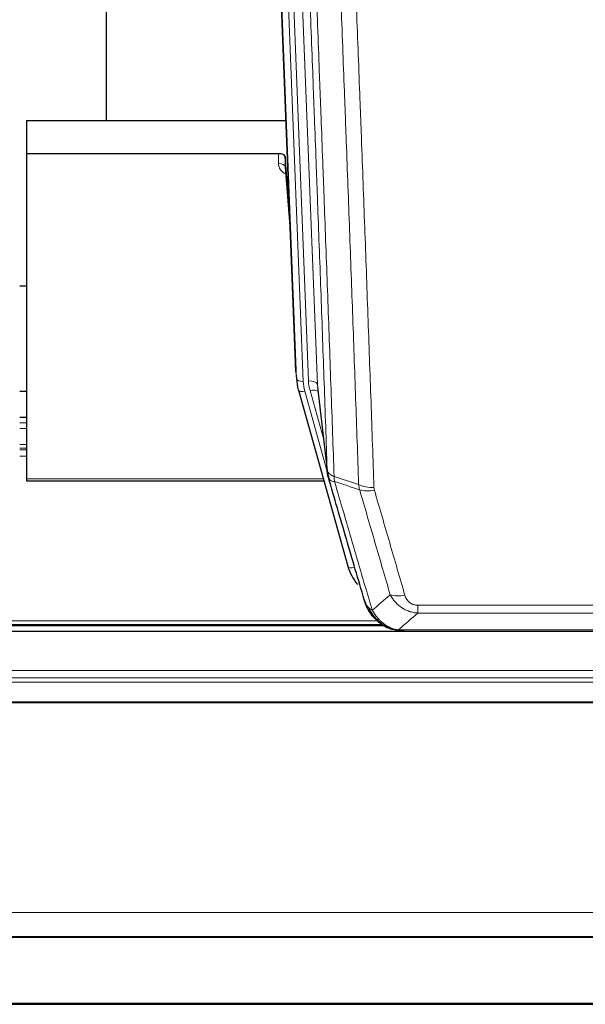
# Model space of a CAD drawing. Header units: inches. Extents: x 0 to 23760, y -13 to 16800.
# Tile 37 of 247: x 4860 to 5113, y 5920 to 6360. Entities that reach past the tile are written whole.
import ezdxf

# ---------------------------------------------------------------- set-up
doc = ezdxf.new("R2010")
doc.units = ezdxf.units.IN
doc.layers.add('254', color=7, linetype='Continuous', true_color=0xffffff)

msp = doc.modelspace()

# ---------------------------------------------------------------- linework, layer by layer
at = {"layer": '254', "color": 2, "linetype": 'Continuous', "lineweight": 25}
for p, q in [((4898.775, 6541.983), (4898.775, 6315.183)), ((4983.71, 6202.888), (4971.137, 6522.252)), ((4863.115, 6315.176), (4979.289, 6315.176)), ((4863.115, 6315.176), (4863.115, 6300.366)), ((4863.115, 6300.366), (4863.115, 6154.897)), ((4976.017, 6300.366), (4863.115, 6300.366)), ((4979.016, 6299.116), (4979.005, 6294.539)), ((4980.839, 6275.834), (4979.016, 6299.116)), ((4979.012, 6294.359), (4981.219, 6266.16)), ((4863.189, 6241.092), (4860.142, 6241.092)), ((4983.832, 6201.304), (4984.206, 6198.045)), ((4863.12, 6193.907), (4860.122, 6193.907)), ((4984.868, 6194.679), (4984.887, 6194.582)), ((4984.887, 6194.582), (5007.061, 6115.696)), ((4993.508, 6195.903), (4997.923, 6157.384)), ((4863.135, 6182.347), (4860.162, 6182.347)), ((4863.115, 6154.897), (4863.115, 6153.867)), ((4863.115, 6153.867), (4996.333, 6153.867)), ((4699.167, 6089.11), (5023.164, 6089.11)), ((5025.112, 6088.081), (5025.012, 6088.109)), ((5032.054, 6086.605), (5250.175, 6086.605)), ((5363.614, 6086.414), (4246.614, 6086.414)), ((4246.614, 5949.92), (5363.614, 5949.92)), ((4246.614, 5949.739), (5363.614, 5949.739)), ((4246.614, 5919.611), (5363.614, 5919.611))]:
    msp.add_line(p, q, dxfattribs=at)
at = {"layer": '254', "color": 110, "linetype": 'Continuous', "lineweight": 13}
for p, q in [((4980.351, 6528.97), (4993.417, 6197.076)), ((4976.607, 6524.285), (4989.425, 6198.703)), ((4984.084, 6199.63), (4971.385, 6522.193)), ((4974.32, 6522.461), (4987.078, 6198.41)), ((4976.007, 6295.95), (4976.017, 6300.366)), ((4979.005, 6294.539), (4981.212, 6266.352)), ((4983.71, 6202.888), (4984.084, 6199.63)), ((4993.417, 6197.076), (4997.794, 6158.895)), ((4987.775, 6194.009), (4997.848, 6158.175)), ((4996.148, 6172.864), (4990.123, 6194.302)), ((4860.162, 6182.291), (4863.135, 6182.291)), ((4860.162, 6179.842), (4863.135, 6179.842)), ((4860.162, 6177.365), (4863.135, 6177.365)), ((4860.162, 6170.174), (4863.135, 6170.174)), ((4860.162, 6168.522), (4863.135, 6168.522)), ((4860.162, 6167.737), (4863.135, 6167.737)), ((4860.162, 6165.04), (4863.135, 6165.04)), ((4863.115, 6154.897), (4996.046, 6154.897)), ((5005.224, 6131.934), (5009.949, 6115.123)), ((5038.443, 6094.735), (5038.443, 6098.269)), ((5038.443, 6098.269), (5243.786, 6098.269)), ((4701.992, 6091.284), (5020.265, 6091.284)), ((5243.786, 6094.735), (5038.443, 6094.735)), ((4700.505, 6089.671), (5022.272, 6089.671)), ((5025.012, 6088.109), (5024.944, 6088.266)), ((5029.712, 6087.267), (5252.517, 6087.267)), ((4246.614, 6068.956), (5363.614, 6068.956)), ((4246.614, 6065.715), (5363.614, 6065.715)), ((4246.614, 6063.87), (5363.614, 6063.87)), ((4246.614, 6054.957), (5363.614, 6054.957)), ((4246.614, 6054.513), (5363.614, 6054.513)), ((4246.614, 5960.685), (5363.614, 5960.685)), ((4246.614, 5920.156), (5363.614, 5920.156))]:
    msp.add_line(p, q, dxfattribs=at)
at = {"layer": '254', "color": 2, "linetype": 'Continuous', "lineweight": 25}
for centre, major_axis, ratio, start_param, end_param in [((4976.018, 6299.072), (3, 0), 0.4313147, 0.033781, 1.5709509), ((5011.096, 6200.545), (-27.027, -0.37), 0.8864308, 0.02276, 0.2319114), ((5033.256, 6121.71), (-27.014, -0.465), 0.8900028, 0.2292736, 0.6114818)]:
    msp.add_ellipse(centre, major_axis=major_axis, ratio=ratio, start_param=start_param, end_param=end_param, dxfattribs=at)
at = {"layer": '254', "color": 110, "linetype": 'Continuous', "lineweight": 13}
for centre, major_axis, ratio, start_param, end_param in [((4982.01, 6295.95), (-6.003, -0.046), 0.8757409, 6.2743462, 7.3700502), ((4976.007, 6294.496), (-3, 0.007), 0.4848086, 3.1763596, 4.7135294), ((4987.078, 6199.795), (2.998, 0.118), 0.4614673, 3.175787, 4.6942235), ((5011.096, 6199.16), (-24.033, -0.038), 0.8858289, 0.0334668, 0.2426182), ((4989.425, 6196.856), (3.997, 0.157), 0.4614673, 0.0341943, 1.5526308), ((5013.443, 6199.453), (-24.033, -0.038), 0.8858289, 0.0334668, 0.2426182), ((4987.775, 6195.394), (2.888, 0.812), 0.4480327, 3.1416079, 4.5871119), ((4990.123, 6192.455), (3.851, 1.082), 0.4480327, 0.2500116, 1.4455193), ((5018.748, 6156.546), (-9.994, -0.345), 0.559112, 0.7940626, 1.551472), ((5018.935, 6155.373), (-9.604, -2.788), 0.5442898, 0.6684637, 1.414101), ((5009.949, 6116.508), (2.888, 0.812), 0.4480327, 3.1416079, 4.5871119), ((5032.596, 6108.49), (-9.598, -2.808), 0.562843, 0.6646512, 1.4076092)]:
    msp.add_ellipse(centre, major_axis=major_axis, ratio=ratio, start_param=start_param, end_param=end_param, dxfattribs=at)
for points, knots in [([(4997.794, 6158.895), (4997.349, 6171.743), (4996.443, 6197.594), (4995.036, 6236.838), (4994.066, 6263.311), (4993.512, 6278.291), (4993.45, 6279.956), (4993.326, 6283.29), (4993.14, 6288.293), (4992.704, 6299.992), (4992.325, 6310.061), (4992.007, 6318.474), (4991.943, 6320.158), (4991.816, 6323.528), (4991.624, 6328.586), (4991.173, 6340.41), (4990.783, 6350.582), (4989.997, 6370.977), (4988.934, 6398.305), (4987.293, 6439.699), (4986.169, 6467.564), (4985.599, 6481.564)], [0, 0, 0, 0, 0.125, 0.25, 0.375, 0.375, 0.390625, 0.390625, 0.40625, 0.4375, 0.5, 0.5, 0.515625, 0.515625, 0.53125, 0.5625, 0.625, 0.625, 0.75, 0.875, 1, 1, 1, 1]), ([(4988.654, 6479.783), (4989.226, 6465.73), (4990.353, 6437.759), (4991.998, 6396.208), (4993.065, 6368.777), (4993.853, 6348.304), (4994.244, 6338.093), (4994.696, 6326.224), (4994.888, 6321.147), (4995.016, 6317.765), (4995.08, 6316.074), (4995.399, 6307.629), (4995.779, 6297.522), (4996.217, 6285.778), (4996.403, 6280.756), (4996.527, 6277.409), (4996.589, 6275.737), (4997.145, 6260.701), (4998.118, 6234.126), (4999.529, 6194.733), (5000.437, 6168.783), (5000.883, 6155.887)], [0, 0, 0, 0, 0.125, 0.25, 0.375, 0.375, 0.4375, 0.46875, 0.484375, 0.484375, 0.5, 0.5, 0.5625, 0.59375, 0.609375, 0.609375, 0.625, 0.625, 0.75, 0.875, 1, 1, 1, 1]), ([(5011.88, 6152.318), (5011.442, 6165.016), (5010.55, 6190.561), (5009.628, 6216.408), (5008.925, 6235.906), (5008.689, 6242.424), (5008.213, 6255.498), (5007.973, 6262.054), (5007.246, 6281.778), (5006.754, 6294.999), (5006.13, 6311.613), (5006.005, 6314.94), (5005.753, 6321.602), (5005.374, 6331.607), (5004.991, 6341.649), (5004.22, 6361.782), (5003.176, 6388.756), (5001.566, 6429.608), (5000.464, 6457.103), (4999.906, 6470.916)], [0, 0, 0, 0, 0.125, 0.25, 0.25, 0.3125, 0.3125, 0.375, 0.375, 0.5, 0.5, 0.53125, 0.53125, 0.5625, 0.625, 0.625, 0.75, 0.875, 1, 1, 1, 1]), ([(5006.789, 6469.955), (5007.347, 6456.125), (5008.447, 6428.594), (5010.055, 6387.691), (5011.097, 6360.682), (5011.868, 6340.524), (5012.25, 6330.469), (5012.629, 6320.451), (5012.88, 6313.781), (5013.005, 6310.449), (5013.629, 6293.814), (5014.12, 6280.577), (5014.845, 6260.828), (5015.085, 6254.264), (5015.561, 6241.173), (5015.797, 6234.646), (5016.499, 6215.123), (5017.42, 6189.244), (5018.31, 6163.666), (5018.748, 6150.952)], [0, 0, 0, 0, 0.125, 0.25, 0.375, 0.375, 0.4375, 0.46875, 0.46875, 0.5, 0.5, 0.625, 0.625, 0.6875, 0.6875, 0.75, 0.75, 0.875, 1, 1, 1, 1]), ([(4997.794, 6158.895), (4997.795, 6158.887), (4997.797, 6158.872), (4997.8, 6158.848), (4997.803, 6158.824), (4997.807, 6158.801), (4997.81, 6158.777), (4997.814, 6158.753), (4997.819, 6158.73), (4997.823, 6158.706), (4997.828, 6158.683), (4997.833, 6158.659), (4997.839, 6158.635), (4997.844, 6158.612), (4997.85, 6158.588), (4997.856, 6158.565), (4997.862, 6158.541), (4997.869, 6158.518), (4997.876, 6158.495), (4997.883, 6158.471), (4997.89, 6158.448), (4997.898, 6158.424), (4997.906, 6158.401), (4997.914, 6158.378), (4997.922, 6158.355), (4997.931, 6158.331), (4997.94, 6158.308), (4997.949, 6158.285), (4997.958, 6158.262), (4997.968, 6158.239), (4997.978, 6158.215), (4997.988, 6158.192), (4997.998, 6158.169), (4998.009, 6158.146), (4998.02, 6158.123), (4998.031, 6158.1), (4998.042, 6158.078), (4998.054, 6158.055), (4998.066, 6158.032), (4998.078, 6158.009), (4998.09, 6157.986), (4998.103, 6157.964), (4998.116, 6157.941), (4998.129, 6157.918), (4998.142, 6157.896), (4998.156, 6157.873), (4998.17, 6157.851), (4998.184, 6157.828), (4998.198, 6157.806), (4998.213, 6157.783), (4998.228, 6157.761), (4998.243, 6157.739), (4998.258, 6157.716), (4998.273, 6157.694), (4998.289, 6157.672), (4998.305, 6157.65), (4998.322, 6157.628), (4998.338, 6157.606), (4998.355, 6157.584), (4998.372, 6157.562), (4998.389, 6157.54), (4998.407, 6157.518), (4998.424, 6157.497), (4998.442, 6157.475), (4998.46, 6157.453), (4998.479, 6157.432), (4998.497, 6157.41), (4998.516, 6157.389), (4998.536, 6157.367), (4998.555, 6157.346), (4998.574, 6157.325), (4998.594, 6157.303), (4998.614, 6157.282), (4998.635, 6157.261), (4998.655, 6157.24), (4998.676, 6157.219), (4998.703, 6157.192), (4998.737, 6157.159), (4998.778, 6157.12), (4998.819, 6157.082), (4998.862, 6157.043), (4998.905, 6157.006), (4998.949, 6156.968), (4998.994, 6156.93), (4999.039, 6156.893), (4999.086, 6156.857), (4999.133, 6156.82), (4999.181, 6156.784), (4999.23, 6156.748), (4999.279, 6156.713), (4999.329, 6156.677), (4999.38, 6156.642), (4999.432, 6156.608), (4999.484, 6156.574), (4999.537, 6156.54), (4999.591, 6156.506), (4999.646, 6156.473), (4999.701, 6156.44), (4999.757, 6156.408), (4999.814, 6156.376), (4999.872, 6156.344), (4999.93, 6156.312), (4999.989, 6156.281), (5000.048, 6156.251), (5000.109, 6156.22), (5000.169, 6156.19), (5000.231, 6156.161), (5000.293, 6156.132), (5000.356, 6156.103), (5000.42, 6156.074), (5000.484, 6156.046), (5000.549, 6156.019), (5000.615, 6155.992), (5000.681, 6155.965), (5000.748, 6155.938), (5000.815, 6155.912), (5000.86, 6155.895), (5000.883, 6155.887)], [0, 0, 0, 0, 0.0066687, 0.0133374, 0.0200061, 0.0266746, 0.0333432, 0.0400116, 0.0466801, 0.0533484, 0.0600168, 0.066685, 0.0733532, 0.0800214, 0.0866895, 0.0933575, 0.1000255, 0.1066935, 0.1133614, 0.1200292, 0.126697, 0.1333647, 0.1400324, 0.1467001, 0.1533676, 0.1600352, 0.1667026, 0.1733701, 0.1800374, 0.1867047, 0.193372, 0.2000392, 0.2067064, 0.2133735, 0.2200405, 0.2267075, 0.2333745, 0.2400414, 0.2467082, 0.253375, 0.2600418, 0.2667085, 0.2733751, 0.2800417, 0.2867082, 0.2933747, 0.3000412, 0.3067075, 0.3133739, 0.3200401, 0.3267064, 0.3333725, 0.3400387, 0.3467047, 0.3533708, 0.3600367, 0.3667026, 0.3733685, 0.3800343, 0.3867001, 0.3933658, 0.4000315, 0.4066971, 0.4133626, 0.4200281, 0.4266936, 0.433359, 0.4400243, 0.4466896, 0.4533549, 0.4600201, 0.4666852, 0.4733503, 0.4800154, 0.4866804, 0.4933453, 0.5000102, 0.5125098, 0.5250093, 0.5375088, 0.5500082, 0.5625077, 0.5750071, 0.5875066, 0.600006, 0.6125054, 0.6250049, 0.6375043, 0.6500037, 0.6625032, 0.6750026, 0.6875021, 0.7000016, 0.7125011, 0.7250006, 0.7375001, 0.7499997, 0.7624993, 0.7749989, 0.7874985, 0.7999982, 0.812498, 0.8249977, 0.8374975, 0.8499974, 0.8624973, 0.8749972, 0.8874972, 0.8999973, 0.9124974, 0.9249976, 0.9374978, 0.9499981, 0.9624985, 0.9749989, 0.9874994, 1, 1, 1, 1]), ([(4998.35, 6155.445), (4998.371, 6155.199), (4998.449, 6154.967), (4998.713, 6154.548), (4998.899, 6154.36), (4999.37, 6154.038), (4999.655, 6153.904), (5000.314, 6153.7), (5000.687, 6153.63), (5001.095, 6153.596)], [0, 0, 0, 0, 0.25, 0.25, 0.5, 0.5, 0.75, 0.75, 1, 1, 1, 1]), ([(5001.095, 6153.596), (5001.02, 6153.968), (5000.978, 6154.34), (5000.92, 6155.099), (5000.904, 6155.485), (5000.883, 6155.887)], [0, 0, 0, 0, 0.5, 0.5, 1, 1, 1, 1]), ([(5001.095, 6153.596), (5003.917, 6143.903), (5006.733, 6134.256), (5010.947, 6119.853), (5012.35, 6115.063), (5015.152, 6105.507), (5016.551, 6100.741), (5017.949, 6095.986)], [0, 0, 0, 0, 0.5, 0.5, 0.75, 0.75, 1, 1, 1, 1]), ([(5026.016, 6102.948), (5024.881, 6106.835), (5023.744, 6110.728), (5021.469, 6118.531), (5020.33, 6122.44), (5016.911, 6134.19), (5014.627, 6142.053), (5012.339, 6149.946)], [0, 0, 0, 0, 0.25, 0.25, 0.5, 0.5, 1, 1, 1, 1]), ([(5018.935, 6149.775), (5018.879, 6149.968), (5018.836, 6150.163), (5018.773, 6150.556), (5018.754, 6150.753), (5018.748, 6150.952)], [0, 0, 0, 0, 0.5, 0.5, 1, 1, 1, 1]), ([(5018.935, 6149.775), (5021.221, 6141.87), (5023.502, 6133.994), (5026.917, 6122.226), (5028.055, 6118.311), (5030.327, 6110.496), (5031.462, 6106.596), (5032.596, 6102.704)], [0, 0, 0, 0, 0.5, 0.5, 0.75, 0.75, 1, 1, 1, 1]), ([(5038.443, 6094.735), (5038.109, 6094.759), (5037.775, 6094.792), (5037.112, 6094.879), (5036.784, 6094.933), (5035.808, 6095.125), (5035.171, 6095.293), (5034.468, 6095.53), (5034.39, 6095.557), (5034.234, 6095.612), (5034.157, 6095.641), (5033.925, 6095.727), (5033.773, 6095.788), (5033.318, 6095.975), (5032.723, 6096.245), (5032.15, 6096.553), (5031.729, 6096.798), (5031.521, 6096.924), (5031.315, 6097.056), (5031.179, 6097.144), (5031.111, 6097.189), (5030.505, 6097.599), (5029.997, 6097.995), (5029.278, 6098.634), (5029.046, 6098.855), (5028.707, 6099.197), (5028.596, 6099.313), (5028.378, 6099.548), (5028.27, 6099.668), (5027.743, 6100.273), (5027.355, 6100.78), (5026.64, 6101.834), (5026.314, 6102.381), (5026.016, 6102.948)], [0, 0, 0, 0, 0.0625, 0.0625, 0.125, 0.125, 0.25, 0.25, 0.265625, 0.265625, 0.28125, 0.28125, 0.3125, 0.3125, 0.375, 0.4375, 0.4375, 0.46875, 0.484375, 0.484375, 0.5, 0.5, 0.625, 0.625, 0.6875, 0.6875, 0.71875, 0.71875, 0.75, 0.75, 0.875, 0.875, 1, 1, 1, 1]), ([(5038.443, 6098.269), (5038.261, 6098.269), (5038.078, 6098.275), (5037.715, 6098.301), (5037.535, 6098.321), (5037.179, 6098.374), (5037.004, 6098.408), (5036.657, 6098.49), (5036.486, 6098.539), (5036.275, 6098.609), (5036.233, 6098.623), (5036.15, 6098.653), (5036.025, 6098.699), (5035.904, 6098.749), (5035.665, 6098.854), (5035.357, 6099.008), (5035.07, 6099.186), (5034.897, 6099.306), (5034.862, 6099.33), (5034.794, 6099.379), (5034.761, 6099.404), (5034.661, 6099.481), (5034.596, 6099.533), (5034.406, 6099.692), (5034.287, 6099.802), (5034.06, 6100.03), (5033.953, 6100.148), (5033.75, 6100.391), (5033.655, 6100.516), (5033.542, 6100.676), (5033.519, 6100.709), (5033.476, 6100.774), (5033.454, 6100.806), (5033.39, 6100.905), (5033.349, 6100.971), (5033.231, 6101.17), (5033.157, 6101.305), (5033.02, 6101.577), (5032.957, 6101.715), (5032.78, 6102.132), (5032.68, 6102.416), (5032.596, 6102.704)], [0, 0, 0, 0, 0.0625, 0.0625, 0.125, 0.125, 0.1875, 0.1875, 0.25, 0.25, 0.265625, 0.265625, 0.28125, 0.3125, 0.3125, 0.375, 0.4375, 0.4375, 0.453125, 0.453125, 0.46875, 0.46875, 0.5, 0.5, 0.5625, 0.5625, 0.625, 0.625, 0.6875, 0.6875, 0.703125, 0.703125, 0.71875, 0.71875, 0.75, 0.75, 0.8125, 0.8125, 0.875, 0.875, 1, 1, 1, 1]), ([(5015.032, 6098.901), (5015.188, 6098.616), (5015.368, 6098.341), (5015.772, 6097.812), (5015.997, 6097.558), (5016.242, 6097.317)], [0, 0, 0, 0, 0.5, 0.5, 1, 1, 1, 1]), ([(5019.9, 6091.992), (5019.529, 6092.381), (5019.172, 6092.787), (5017.811, 6094.47), (5016.941, 6095.864), (5016.242, 6097.317)], [0, 0, 0, 0, 0.25, 0.25, 1, 1, 1, 1]), ([(5016.242, 6097.317), (5016.488, 6097.07), (5016.754, 6096.834), (5017.325, 6096.39), (5017.629, 6096.181), (5017.949, 6095.986)], [0, 0, 0, 0, 0.5, 0.5, 1, 1, 1, 1]), ([(5021.125, 6091.779), (5020.826, 6092.096), (5020.535, 6092.424), (5019.409, 6093.774), (5018.642, 6094.871), (5017.949, 6095.986)], [0, 0, 0, 0, 0.25, 0.25, 1, 1, 1, 1]), ([(5018.914, 6092.477), (5018.945, 6092.45), (5018.978, 6092.424), (5019.112, 6092.322), (5019.225, 6092.253), (5019.475, 6092.131), (5019.611, 6092.078), (5019.802, 6092.019), (5019.851, 6092.005), (5019.9, 6091.992)], [0, 0, 0, 0, 0.125, 0.125, 0.5, 0.5, 0.875, 0.875, 1, 1, 1, 1]), ([(5019.9, 6091.992), (5019.999, 6091.966), (5020.1, 6091.942), (5020.357, 6091.892), (5020.515, 6091.868), (5020.825, 6091.824), (5020.979, 6091.804), (5021.125, 6091.779)], [0, 0, 0, 0, 0.25, 0.25, 0.625, 0.625, 1, 1, 1, 1]), ([(5025.094, 6088.66), (5024.914, 6088.758), (5024.735, 6088.859), (5024.028, 6089.284), (5023.513, 6089.642), (5022.519, 6090.429), (5022.04, 6090.857), (5021.426, 6091.466), (5021.274, 6091.621), (5021.125, 6091.779)], [0, 0, 0, 0, 0.125, 0.125, 0.5, 0.5, 0.875, 0.875, 1, 1, 1, 1]), ([(5024.944, 6088.266), (5024.942, 6088.296), (5024.944, 6088.329), (5024.957, 6088.414), (5024.973, 6088.469), (5025.021, 6088.573), (5025.053, 6088.622), (5025.094, 6088.66)], [0, 0, 0, 0, 0.25, 0.25, 0.625, 0.625, 1, 1, 1, 1]), ([(5029.712, 6087.267), (5028.492, 6087.369), (5027.315, 6087.663), (5025.822, 6088.29), (5025.454, 6088.466), (5025.094, 6088.66)], [0, 0, 0, 0, 0.75, 0.75, 1, 1, 1, 1]), ([(5030.583, 6086.747), (5030.464, 6086.774), (5030.354, 6086.805), (5030.106, 6086.892), (5029.98, 6086.953), (5029.794, 6087.095), (5029.733, 6087.176), (5029.712, 6087.267)], [0, 0, 0, 0, 0.25, 0.25, 0.625, 0.625, 1, 1, 1, 1])]:
    msp.add_open_spline(points, degree=3, knots=knots, dxfattribs=at)
at = {"layer": '254', "color": 2, "linetype": 'Continuous', "lineweight": 25}
for points, knots in [([(4998.35, 6155.445), (4998.345, 6155.462), (4998.335, 6155.496), (4998.32, 6155.549), (4998.305, 6155.602), (4998.289, 6155.657), (4998.274, 6155.712), (4998.259, 6155.769), (4998.243, 6155.827), (4998.228, 6155.886), (4998.212, 6155.947), (4998.197, 6156.008), (4998.182, 6156.07), (4998.166, 6156.134), (4998.151, 6156.199), (4998.136, 6156.265), (4998.121, 6156.332), (4998.106, 6156.4), (4998.091, 6156.469), (4998.076, 6156.54), (4998.062, 6156.611), (4998.047, 6156.684), (4998.033, 6156.758), (4998.019, 6156.833), (4998.005, 6156.909), (4997.991, 6156.987), (4997.978, 6157.065), (4997.957, 6157.192), (4997.931, 6157.361), (4997.903, 6157.568), (4997.879, 6157.76), (4997.86, 6157.937), (4997.844, 6158.1), (4997.831, 6158.247), (4997.821, 6158.379), (4997.813, 6158.496), (4997.807, 6158.598), (4997.803, 6158.685), (4997.799, 6158.756), (4997.797, 6158.813), (4997.795, 6158.854), (4997.794, 6158.88), (4997.794, 6158.892), (4997.794, 6158.895)], [0, 0, 0, 0, 0.0155037, 0.0313049, 0.0474035, 0.0637997, 0.0804935, 0.097485, 0.1147743, 0.1323613, 0.1502462, 0.1684289, 0.1869096, 0.2056883, 0.224765, 0.2441397, 0.2638126, 0.2837835, 0.3040527, 0.32462, 0.3454856, 0.3666494, 0.3881116, 0.409872, 0.4319308, 0.454288, 0.4769435, 0.4998975, 0.5635611, 0.6228928, 0.6778927, 0.7285606, 0.7748966, 0.8169007, 0.8545729, 0.8879131, 0.9169214, 0.9415977, 0.9619421, 0.9779545, 0.989635, 0.9969835, 1, 1, 1, 1]), ([(5014.393, 6100.675), (5013.062, 6105.198), (5011.73, 6109.731), (5009.062, 6118.817), (5007.726, 6123.371), (5003.716, 6137.064), (5001.036, 6146.234), (4998.35, 6155.445)], [0, 0, 0, 0, 0.25, 0.25, 0.5, 0.5, 1, 1, 1, 1]), ([(5018.424, 6093.178), (5018.413, 6093.192), (5018.39, 6093.218), (5018.355, 6093.258), (5018.319, 6093.298), (5018.283, 6093.34), (5018.247, 6093.382), (5018.211, 6093.425), (5018.174, 6093.468), (5018.136, 6093.512), (5018.099, 6093.557), (5018.06, 6093.603), (5018.022, 6093.649), (5017.983, 6093.696), (5017.944, 6093.744), (5017.905, 6093.793), (5017.865, 6093.842), (5017.825, 6093.892), (5017.784, 6093.943), (5017.744, 6093.995), (5017.703, 6094.047), (5017.661, 6094.1), (5017.62, 6094.154), (5017.578, 6094.209), (5017.536, 6094.264), (5017.493, 6094.32), (5017.45, 6094.377), (5017.408, 6094.435), (5017.364, 6094.494), (5017.321, 6094.553), (5017.277, 6094.613), (5017.233, 6094.674), (5017.189, 6094.736), (5017.145, 6094.799), (5017.101, 6094.862), (5017.056, 6094.927), (5017.011, 6094.992), (5016.966, 6095.058), (5016.921, 6095.124), (5016.876, 6095.192), (5016.83, 6095.261), (5016.785, 6095.33), (5016.739, 6095.4), (5016.693, 6095.471), (5016.648, 6095.543), (5016.602, 6095.616), (5016.556, 6095.69), (5016.51, 6095.764), (5016.463, 6095.839), (5016.417, 6095.916), (5016.371, 6095.993), (5016.325, 6096.071), (5016.279, 6096.15), (5016.232, 6096.23), (5016.186, 6096.311), (5016.14, 6096.392), (5016.094, 6096.475), (5016.048, 6096.558), (5016.002, 6096.643), (5015.956, 6096.728), (5015.91, 6096.814), (5015.864, 6096.902), (5015.818, 6096.99), (5015.773, 6097.079), (5015.727, 6097.169), (5015.682, 6097.26), (5015.637, 6097.351), (5015.592, 6097.444), (5015.547, 6097.538), (5015.502, 6097.633), (5015.458, 6097.728), (5015.414, 6097.825), (5015.37, 6097.922), (5015.326, 6098.021), (5015.283, 6098.12), (5015.24, 6098.221), (5015.197, 6098.322), (5015.154, 6098.425), (5015.112, 6098.528), (5015.07, 6098.632), (5015.029, 6098.737), (5014.988, 6098.844), (5014.947, 6098.951), (5014.907, 6099.059), (5014.867, 6099.168), (5014.827, 6099.278), (5014.788, 6099.389), (5014.749, 6099.501), (5014.711, 6099.614), (5014.674, 6099.728), (5014.637, 6099.843), (5014.6, 6099.959), (5014.564, 6100.076), (5014.528, 6100.194), (5014.494, 6100.313), (5014.459, 6100.433), (5014.425, 6100.554), (5014.404, 6100.635), (5014.393, 6100.675)], [0, 0, 0, 0, 0.0060657, 0.012223, 0.0184718, 0.0248123, 0.0312443, 0.0377679, 0.0443831, 0.0510899, 0.0578883, 0.0647782, 0.0717598, 0.0788329, 0.0859977, 0.093254, 0.1006019, 0.1080414, 0.1155725, 0.1231952, 0.1309095, 0.1387154, 0.1466129, 0.1546019, 0.1626826, 0.1708549, 0.1791188, 0.1874742, 0.1959213, 0.20446, 0.2130903, 0.2218121, 0.2306256, 0.2395307, 0.2485274, 0.2576156, 0.2667955, 0.276067, 0.2854301, 0.2948848, 0.3044311, 0.314069, 0.3237985, 0.3336196, 0.3435324, 0.3535367, 0.3636326, 0.3738202, 0.3840993, 0.3944701, 0.4049324, 0.4154864, 0.426132, 0.4368691, 0.4476979, 0.4586183, 0.4696303, 0.480734, 0.4919292, 0.503216, 0.5145945, 0.5260645, 0.5376262, 0.5492795, 0.5610244, 0.5728609, 0.584789, 0.5968087, 0.60892, 0.621123, 0.6334175, 0.6458037, 0.6582815, 0.6708509, 0.6835119, 0.6962645, 0.7091087, 0.7220445, 0.735072, 0.748191, 0.7614017, 0.774704, 0.7880979, 0.8015834, 0.8151605, 0.8288293, 0.8425896, 0.8564416, 0.8703852, 0.8844204, 0.8985472, 0.9127656, 0.9270756, 0.9414773, 0.9559705, 0.9705554, 0.9852319, 1, 1, 1, 1]), ([(5014.393, 6100.675), (5014.45, 6100.365), (5014.532, 6100.061), (5014.745, 6099.468), (5014.877, 6099.18), (5015.032, 6098.901)], [0, 0, 0, 0, 0.5, 0.5, 1, 1, 1, 1]), ([(5018.914, 6092.477), (5018.48, 6092.946), (5018.07, 6093.437), (5016.54, 6095.473), (5015.644, 6097.161), (5015.032, 6098.901)], [0, 0, 0, 0, 0.25, 0.25, 1, 1, 1, 1]), ([(5018.484, 6093.044), (5018.506, 6093), (5018.529, 6092.955), (5018.608, 6092.82), (5018.671, 6092.73), (5018.797, 6092.586), (5018.853, 6092.53), (5018.914, 6092.477)], [0, 0, 0, 0, 0.2280377, 0.2280377, 0.6912151, 0.6912151, 1, 1, 1, 1]), ([(5021.425, 6090.219), (5020.779, 6090.701), (5020.164, 6091.227), (5019.356, 6092.013), (5019.132, 6092.242), (5018.914, 6092.477)], [0, 0, 0, 0, 0.7159091, 0.7159091, 1, 1, 1, 1]), ([(5024.944, 6088.266), (5024.715, 6088.378), (5024.488, 6088.495), (5023.586, 6088.988), (5022.927, 6089.409), (5021.657, 6090.347), (5021.047, 6090.864), (5020.275, 6091.607), (5020.086, 6091.797), (5019.9, 6091.992)], [0, 0, 0, 0, 0.125, 0.125, 0.5, 0.5, 0.875, 0.875, 1, 1, 1, 1]), ([(5030.583, 6086.747), (5029.172, 6086.836), (5027.736, 6087.142), (5025.865, 6087.844), (5025.401, 6088.043), (5024.944, 6088.266)], [0, 0, 0, 0, 0.75, 0.75, 1, 1, 1, 1]), ([(5027.11, 6087.351), (5027.031, 6087.375), (5026.951, 6087.4), (5026.278, 6087.611), (5025.69, 6087.831), (5025.112, 6088.081)], [0, 0, 0, 0, 0.1180686, 0.1180686, 1, 1, 1, 1]), ([(5032.254, 6086.607), (5032.18, 6086.605), (5032.106, 6086.605), (5031.81, 6086.605), (5031.588, 6086.614), (5031.161, 6086.649), (5030.955, 6086.675), (5030.703, 6086.721), (5030.642, 6086.734), (5030.583, 6086.747)], [0, 0, 0, 0, 0.125, 0.125, 0.5, 0.5, 0.875, 0.875, 1, 1, 1, 1])]:
    msp.add_open_spline(points, degree=3, knots=knots, dxfattribs=at)
for points, degree in [([(4997.917, 6157.465), (4998.667, 6154.634)], 1), ([(5021.501, 6090.162), (5023.147, 6088.942), (5025.014, 6088.108)], 2), ([(5032.254, 6086.607), (5031.637, 6086.603), (5031.014, 6086.633), (5030.388, 6086.697)], 3)]:
    msp.add_open_spline(points, degree=degree, dxfattribs=at)
at = {"layer": '254', "color": 110, "linetype": 'Continuous', "lineweight": 13}
for points in [[(5000.883, 6155.887), (5004.548, 6154.699), (5008.214, 6153.51), (5011.88, 6152.318)], [(5012.339, 6149.946), (5008.59, 6151.164), (5004.843, 6152.381), (5001.095, 6153.596)], [(5012.339, 6149.946), (5012.226, 6150.33), (5012.038, 6151.109), (5011.921, 6151.911), (5011.88, 6152.318)], [(5017.949, 6095.986), (5020.623, 6098.309), (5023.312, 6100.63), (5026.016, 6102.948)], [(5038.443, 6094.735), (5035.515, 6092.249), (5032.605, 6089.759), (5029.712, 6087.267)]]:
    msp.add_open_spline(points, degree=3, dxfattribs=at)

doc.saveas('drawing.dxf')
